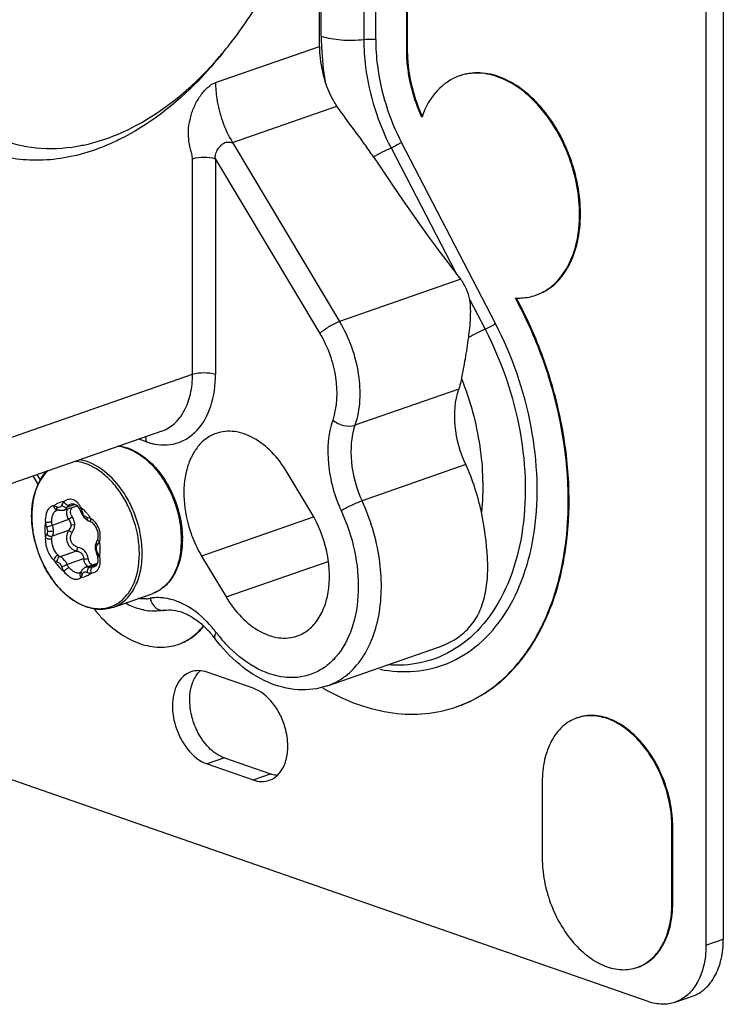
# Model space of a CAD drawing. Header units: millimetres. Extents: x -153 to 753, y 50 to 636.
# Tile 20 of 30: x 710 to 753, y 55 to 115. Entities that reach past the tile are written whole.
import ezdxf

# ---------------------------------------------------------------- set-up
doc = ezdxf.new("R2010")
doc.units = ezdxf.units.MM
doc.header["$LTSCALE"] = 23.1
doc.layers.get('0').update_dxf_attribs({"linetype": 'CONTINUOUS'})

msp = doc.modelspace()

# ---------------------------------------------------------------- linework, layer by layer
at = {"color": 7, "linetype": 'CONTINUOUS'}
for p, q in [((752.138, 189.772), (752.138, 58.552)), ((753.198, 190.141), (753.198, 58.922)), ((731.891, 114.11), (731.891, 148.258)), ((733.796, 113.446), (733.796, 147.594)), ((733.847, 113.464), (733.847, 147.611)), ((728.442, 113.69), (728.442, 127.099)), ((737.067, 111.89), (737.016, 111.872)), ((739.236, 96.684), (733.473, 107.798)), ((741.708, 98.428), (741.759, 98.446)), ((740.696, 97.799), (740.46, 98.254)), ((740.746, 97.816), (740.51, 98.271)), ((718.774, 90.087), (700.141, 83.592)), ((711.214, 86.798), (710.891, 87.339)), ((727.971, 85.046), (726.471, 87.558)), ((712.371, 85.254), (712.388, 85.253)), ((712.388, 85.253), (712.454, 85.236)), ((712.453, 85.236), (712.772, 85.233)), ((712.454, 85.236), (712.453, 85.236)), ((712.772, 85.233), (713.587, 85.517)), ((713.234, 85.622), (713.363, 85.638)), ((713.363, 85.638), (713.568, 85.543)), ((713.568, 85.543), (713.756, 85.291)), ((713.756, 85.292), (713.843, 85.076)), ((713.756, 85.291), (713.756, 85.291)), ((713.843, 85.076), (713.998, 84.803)), ((713.998, 84.803), (714.24, 84.615)), ((714.24, 84.615), (714.289, 84.596)), ((714.449, 84.521), (714.488, 84.496)), ((714.488, 84.496), (714.727, 84.239)), ((714.727, 84.239), (714.862, 83.89)), ((714.836, 83.443), (714.775, 83.297)), ((714.844, 83.469), (714.836, 83.443)), ((714.844, 83.469), (714.844, 83.469)), ((714.703, 83.052), (714.699, 82.971)), ((714.699, 82.971), (714.705, 82.871)), ((714.775, 83.297), (714.703, 83.052)), ((714.705, 82.871), (714.729, 82.745)), ((714.729, 82.745), (714.765, 82.638)), ((714.775, 83.297), (714.775, 83.297)), ((714.765, 82.638), (714.843, 82.416)), ((714.843, 82.416), (714.843, 82.416)), ((714.843, 82.416), (714.869, 82.062)), ((721.221, 82.429), (722.721, 79.918)), ((713.882, 81.553), (713.855, 81.506)), ((714.13, 81.752), (714.839, 81.999)), ((714.761, 81.836), (714.642, 81.764)), ((714.869, 82.062), (714.761, 81.836)), ((713.786, 81.41), (713.751, 81.393)), ((713.802, 81.424), (713.786, 81.41)), ((713.818, 81.444), (713.801, 81.424)), ((713.855, 81.507), (713.818, 81.444)), ((715.786, 79.277), (718.189, 80.114)), ((719.783, 77.011), (719.834, 77.029)), ((728.933, 74.466), (735.813, 76.864)), ((724.384, 74.319), (721.555, 75.305)), ((736.843, 73.176), (736.894, 73.194)), ((748.602, 55.098), (697.337, 72.968)), ((744.278, 72.514), (744.227, 72.496)), ((721.555, 69.681), (724.384, 68.695)), ((722.616, 70.051), (725.444, 69.065)), ((742.103, 68.575), (742.103, 63.889)), ((750.05, 61.119), (750.05, 65.805)), ((750.101, 61.137), (750.101, 65.823)), ((747.926, 57.198), (747.977, 57.216)), ((750.248, 55.063), (751.309, 55.433))]:
    msp.add_line(p, q, dxfattribs=at)
at = {"color": 9, "linetype": 'CONTINUOUS'}
for p, q in [((731.161, 148.266), (731.161, 114.118)), ((728.554, 114.323), (728.554, 128.131)), ((722.078, 111.472), (728.442, 113.69)), ((733.847, 113.464), (733.796, 113.446)), ((723.114, 107.797), (729.516, 110.029)), ((723.114, 107.797), (729.674, 96.814)), ((732.831, 107.455), (736.807, 99.789)), ((720.664, 93.576), (720.664, 106.775)), ((722.078, 106.775), (728.467, 96.079)), ((722.078, 106.775), (722.078, 93.576)), ((744.444, 103.412), (744.393, 103.394)), ((737.104, 99.404), (729.674, 96.814)), ((737.663, 98.137), (738.595, 96.341)), ((740.746, 97.816), (740.696, 97.799)), ((700.304, 86.479), (720.664, 93.576)), ((736.985, 92.663), (730.621, 90.445)), ((717.835, 89.431), (717.364, 89.596)), ((737.417, 88.034), (731.053, 85.816)), ((711.346, 87.097), (711.148, 87.429)), ((712.333, 85.247), (712.338, 85.249)), ((713.471, 85.588), (712.981, 85.417)), ((713.234, 85.622), (713.24, 85.624)), ((713.069, 84.66), (712.069, 84.311)), ((713.843, 85.076), (713.843, 85.076)), ((714.291, 84.595), (714.289, 84.596)), ((728.053, 84.81), (721.221, 82.429)), ((713.069, 83.991), (712.069, 83.643)), ((713.543, 82.737), (712.544, 82.389)), ((714.699, 82.971), (714.699, 82.97)), ((713.98, 82.25), (712.981, 81.902)), ((714.792, 81.902), (714.366, 81.753)), ((714.648, 81.766), (714.642, 81.764)), ((722.721, 79.918), (728.984, 82.101)), ((713.758, 81.395), (713.751, 81.393)), ((713.855, 81.507), (713.855, 81.506)), ((722.616, 70.051), (721.555, 69.681)), ((724.384, 68.695), (725.444, 69.065)), ((750.101, 65.823), (750.05, 65.805)), ((750.101, 61.137), (750.05, 61.119)), ((752.138, 58.552), (753.198, 58.922))]:
    msp.add_line(p, q, dxfattribs=at)
at = {"color": 7, "linetype": 'CONTINUOUS'}
for points in [[(712.333, 85.247), (712.363, 85.254), (712.371, 85.254)], [(714.291, 84.595), (714.426, 84.534), (714.449, 84.521)], [(714.862, 83.89), (714.86, 83.532), (714.844, 83.469)], [(714.131, 81.753), (714.094, 81.738), (713.882, 81.553)]]:
    msp.add_lwpolyline(points, dxfattribs=at)
for centre, radius, start, end in [((704.972, 127.968), 22.876, 319.32647, 321.57357), ((740.867, 107.113), 6.544, 159.63757, 160.00054), ((744.323, 113.734), 10.505, 204.29318, 204.55324), ((740.618, 102.315), 4.065, 267.77278, 268.51447), ((725.523, 82.544), 13.1, 11.29863, 24.77614), ((717.835, 85.021), 7.041, 193.76782, 203.35377), ((714.235, 83.478), 5.808, 0.00051, 0.52547), ((714.281, 83.478), 5.762, 359.43381, 0.00031), ((717.723, 84.973), 6.919, 203.3537, 207.04465), ((717.014, 84.539), 6.087, 214.90281, 216.70533), ((721.236, 84.502), 8.486, 218.9081, 223.63829), ((718.391, 82.706), 3.657, 258.73018, 264.66913), ((718.171, 80.635), 4.023, 318.78322, 321.58355), ((718.296, 80.598), 3.931, 317.58964, 320.84587), ((716.898, 73.475), 6.447, 37.25643, 39.14379), ((718.809, 79.969), 3.113, 289.22558, 293.78377), ((735.749, 86.525), 14.106, 239.7568, 240.69608), ((723.695, 72.646), 2.825, 230.28807, 232.61973)]:
    msp.add_arc(centre, radius, start, end, dxfattribs=at)
at = {"color": 9, "linetype": 'CONTINUOUS'}
for centre, radius, start, end in [((739.223, 93.56), 15.294, 114.70367, 119.2214), ((744.974, 82.472), 15.265, 114.70106, 118.91751), ((719.037, 92.871), 3.644, 250.74936, 255.6549), ((713.462, 85.9), 2.415, 133.09826, 136.20983), ((713.991, 85.502), 3.079, 147.03139, 152.55156), ((715.215, 85.032), 4.395, 165.71783, 167.64773), ((713.219, 85.241), 0.682, 121.9013, 129.51912), ((713.186, 85.293), 0.62, 113.75467, 121.88449), ((713.168, 85.333), 0.576, 105.1957, 113.72876), ((712.921, 84.623), 1.163, 127.18707, 130.34139), ((712.9, 84.651), 1.128, 123.42923, 127.18856), ((712.878, 84.685), 1.088, 116.28512, 123.4383), ((712.662, 85.547), 0.332, 289.30431, 297.38043), ((713.415, 85.137), 0.518, 120.51169, 135.00769), ((712.989, 85.062), 0.897, 42.04978, 48.40032), ((712.916, 84.996), 0.997, 36.85773, 42.06238), ((712.826, 84.929), 1.108, 30.7744, 36.83975), ((712.728, 84.87), 1.223, 25.82116, 30.79386), ((712.385, 83.546), 2.352, 47.84996, 52.12797), ((711.982, 84.719), 1.969, 17.9401, 20.31909), ((716.577, 84.872), 5.768, 179.51504, 180.00031), ((713.644, 85.096), 0.706, 179.92484, 186.68336), ((713.797, 85.178), 0.613, 200.96323, 214.51334), ((712.468, 84.264), 1.001, 30.13231, 34.5432), ((714.461, 85.247), 0.563, 193.1779, 203.47119), ((714.063, 83.921), 0.88, 75.39835, 80.49908), ((711.923, 83.099), 2.996, 36.37013, 40.01191), ((711.772, 82.988), 3.183, 32.87673, 36.37337), ((713.92, 83.847), 1.016, 52.87441, 58.83335), ((713.676, 83.418), 6.308, 0.55415, 6.41094), ((717.805, 85.01), 7.007, 192.21011, 203.46657), ((713.949, 83.636), 1.062, 343.53414, 346.14503), ((713.754, 83.658), 1.259, 0.00763, 7.40932), ((714.266, 83.427), 5.719, 356.63569, 0.01776), ((714.061, 83.429), 5.924, 0.00036, 0.48365), ((715.09, 82.929), 0.31, 143.21582, 158.14425), ((713.93, 83.775), 1.127, 332.48083, 337.03015), ((711.637, 82.826), 3.369, 6.06014, 8.70343), ((711.869, 82.848), 3.136, 3.22177, 6.0939), ((712.385, 82.842), 2.62, 356.7482, 0.18019), ((714.647, 83.404), 5.337, 353.0965, 356.63826), ((714.854, 82.338), 0.596, 186.67637, 193.6456), ((714.837, 82.334), 0.579, 193.63733, 200.48468), ((712.301, 81.298), 2.884, 26.27063, 28.2398), ((713.71, 82.039), 1.306, 13.4633, 15.66789), ((713.796, 82.058), 1.218, 6.38028, 13.53587), ((714.241, 81.435), 0.336, 98.38103, 108.96772), ((714.807, 82.322), 0.547, 200.47386, 207.38028), ((714.767, 82.301), 0.502, 207.36774, 214.54514), ((714.479, 82.196), 0.457, 255.65644, 262.25732), ((717.052, 84.577), 6.138, 214.81217, 215.42433), ((713.668, 81.66), 0.279, 281.62522, 287.27171), ((714.474, 82.054), 0.679, 246.9951, 267.54855), ((713.736, 82.2), 1.088, 296.28106, 303.43381), ((713.704, 82.247), 1.145, 303.45281, 310.36624), ((714.394, 82.023), 0.65, 274.54653, 282.34028), ((715.986, 83.62), 4.702, 227.94809, 229.41896), ((717.673, 82.089), 2.286, 273.82436, 279.84441), ((718.53, 77.155), 2.722, 96.54742, 99.86128), ((719.334, 80.179), 1.315, 195.07107, 199.9239), ((718.536, 77.106), 2.772, 93.89304, 96.54831), ((715.188, 82.411), 3.248, 243.7178, 248.04788), ((716.223, 73.254), 7.405, 37.24673, 40.32662), ((729.852, 83.619), 9.717, 217.25844, 218.58978), ((729.398, 83.247), 9.13, 218.54248, 223.12226)]:
    msp.add_arc(centre, radius, start, end, dxfattribs=at)
at = {"color": 7, "linetype": 'CONTINUOUS'}
for centre, major_axis, start_param, end_param in [((724.606, 121.746), (-14.365, 23.999), -4.0857, -3.59806), ((741.687, 91.006), (-5.746, 9.6), -0.546295, -0.456468)]:
    msp.add_ellipse(centre, major_axis=major_axis, ratio=0.065551, start_param=start_param, end_param=end_param, dxfattribs=at)
for points, knots in [([(713.173, 142.261), (711.018, 141.034), (708.133, 138.287), (705.283, 133.85), (703.568, 129.988), (702.446, 125.909), (701.83, 120.642), (702.31, 116.664), (703.187, 114.322)], [0, 0, 0, 0, 0.234703, 0.364666, 0.498621, 0.632778, 0.763324, 1, 1, 1, 1]), ([(722.893, 113.75), (723.8, 114.893), (725.43, 117.392), (727.239, 121.503), (728.378, 125.847), (728.654, 128.818), (728.654, 130.277)], [0, 0, 0, 0, 0.245927, 0.5, 0.754073, 1, 1, 1, 1]), ([(728.442, 113.69), (728.442, 113.511), (728.474, 112.774), (728.626, 112.043), (728.799, 111.513)], [0, 0, 0, 0, 0.243475, 1, 1, 1, 1]), ([(731.891, 114.11), (731.891, 113.579), (732.037, 111.4), (732.713, 109.262), (733.473, 107.798)], [0, 0, 0, 0, 0.243824, 1, 1, 1, 1]), ([(715.361, 108.022), (715.988, 108.241), (718.632, 109.419), (720.876, 111.376), (722.322, 113.058)], [0, 0, 0, 0, 0.230629, 1, 1, 1, 1]), ([(722.51, 113.268), (722.048, 112.691), (720.223, 110.614), (717.986, 108.864), (716.167, 107.968)], [0, 0, 0, 0, 0.267204, 1, 1, 1, 1]), ([(734.718, 109.351), (734.569, 109.677), (734.049, 110.983), (733.798, 112.399), (733.796, 113.446)], [0, 0, 0, 0, 0.254976, 1, 1, 1, 1]), ([(734.749, 109.412), (734.603, 109.735), (734.095, 111.028), (733.848, 112.428), (733.847, 113.464)], [0, 0, 0, 0, 0.254645, 1, 1, 1, 1]), ([(737.016, 111.872), (736.503, 111.693), (735.508, 111.004), (734.944, 109.961), (734.732, 109.39)], [0, 0, 0, 0, 0.471819, 1, 1, 1, 1]), ([(744.393, 103.394), (744.39, 103.982), (744.277, 105.177), (743.637, 107.467), (742.467, 109.542), (740.86, 111.071), (739.58, 111.812), (738.262, 112.122), (737.401, 112.006), (737.016, 111.872)], [0, 0, 0, 0, 0.138657, 0.281209, 0.559237, 0.686089, 0.80081, 0.904035, 1, 1, 1, 1]), ([(744.444, 103.412), (744.441, 103.998), (744.328, 105.194), (743.687, 107.484), (742.518, 109.56), (740.911, 111.088), (739.631, 111.83), (738.313, 112.14), (737.451, 112.024), (737.067, 111.89)], [0, 0, 0, 0, 0.138385, 0.281352, 0.559235, 0.686066, 0.800781, 0.904002, 1, 1, 1, 1]), ([(729.516, 110.029), (729.438, 110.141), (729.146, 110.609), (728.927, 111.12), (728.799, 111.513)], [0, 0, 0, 0, 0.248698, 1, 1, 1, 1]), ([(705.099, 110.864), (705.623, 110.203), (706.809, 109.025), (708.99, 107.828), (711.419, 107.323), (713.077, 107.454), (713.898, 107.62)], [0, 0, 0, 0, 0.256398, 0.501308, 0.745517, 1, 1, 1, 1]), ([(731.757, 106.908), (731.58, 107.174), (730.847, 108.225), (730.06, 109.236), (729.516, 110.029)], [0, 0, 0, 0, 0.249402, 1, 1, 1, 1]), ([(713.898, 107.62), (714.02, 107.644), (714.514, 107.753), (715, 107.897), (715.361, 108.022)], [0, 0, 0, 0, 0.246037, 1, 1, 1, 1]), ([(716.167, 107.968), (716.042, 107.906), (715.548, 107.672), (715.039, 107.466), (714.653, 107.332)], [0, 0, 0, 0, 0.25435, 1, 1, 1, 1]), ([(714.653, 107.332), (713.579, 106.957), (711.378, 106.509), (709.143, 106.842), (708.136, 107.193)], [0, 0, 0, 0, 0.516357, 1, 1, 1, 1]), ([(741.708, 98.428), (742.113, 98.569), (742.902, 99.053), (743.761, 100.212), (744.288, 101.709), (744.389, 102.814), (744.393, 103.394)], [0, 0, 0, 0, 0.214571, 0.449234, 0.709389, 1, 1, 1, 1]), ([(741.759, 98.446), (742.165, 98.588), (742.954, 99.072), (743.814, 100.233), (744.338, 101.729), (744.44, 102.834), (744.444, 103.412)], [0, 0, 0, 0, 0.215605, 0.449149, 0.7105, 1, 1, 1, 1]), ([(737.663, 98.137), (737.629, 98.366), (737.481, 98.813), (737.245, 99.218), (737.104, 99.404)], [0, 0, 0, 0, 0.497619, 1, 1, 1, 1]), ([(737.592, 95.834), (737.644, 96.22), (737.725, 96.985), (737.72, 97.76), (737.663, 98.137)], [0, 0, 0, 0, 0.504898, 1, 1, 1, 1]), ([(740.512, 98.252), (740.617, 98.249), (741.021, 98.254), (741.426, 98.33), (741.708, 98.428)], [0, 0, 0, 0, 0.259716, 1, 1, 1, 1]), ([(736.843, 73.176), (737.692, 73.472), (739.344, 74.392), (741.318, 76.557), (742.746, 79.378), (743.893, 83.971), (743.689, 89.083), (742.371, 94.128), (741.311, 96.605), (740.696, 97.799)], [0, 0, 0, 0, 0.097322, 0.200319, 0.312828, 0.436212, 0.709686, 0.854633, 1, 1, 1, 1]), ([(736.894, 73.194), (737.742, 73.49), (739.394, 74.41), (741.369, 76.574), (742.797, 79.396), (743.943, 83.988), (743.739, 89.1), (742.421, 94.147), (741.361, 96.624), (740.746, 97.816)], [0, 0, 0, 0, 0.097323, 0.200319, 0.312829, 0.436204, 0.70963, 0.854731, 1, 1, 1, 1]), ([(736.29, 75.847), (736.988, 76.133), (738.337, 76.973), (739.929, 78.854), (741.069, 81.259), (741.72, 84.071), (741.863, 87.164), (741.37, 91.503), (740.264, 94.702), (739.236, 96.684)], [0, 0, 0, 0, 0.097363, 0.200913, 0.314032, 0.437761, 0.571134, 0.711727, 1, 1, 1, 1]), ([(737.155, 93.309), (737.237, 93.714), (737.403, 94.552), (737.533, 95.397), (737.592, 95.834)], [0, 0, 0, 0, 0.483902, 1, 1, 1, 1]), ([(737.155, 93.309), (737.144, 93.253), (737.097, 93.035), (737.038, 92.821), (736.985, 92.663)], [0, 0, 0, 0, 0.254858, 1, 1, 1, 1]), ([(737.417, 88.034), (737.071, 88.784), (736.64, 90.329), (736.749, 91.952), (736.985, 92.663)], [0, 0, 0, 0, 0.524487, 1, 1, 1, 1]), ([(726.471, 87.558), (726.203, 88.005), (725.602, 88.808), (724.491, 89.697), (723.286, 90.142), (722.47, 90.073), (722.118, 89.951)], [0, 0, 0, 0, 0.293473, 0.558264, 0.790509, 1, 1, 1, 1]), ([(722.118, 89.951), (721.904, 89.876), (721.487, 89.656), (720.965, 89.15), (720.557, 88.489), (720.172, 87.403), (720.061, 85.818), (720.323, 84.546), (720.538, 83.912)], [0, 0, 0, 0, 0.099532, 0.203565, 0.315466, 0.436906, 0.706429, 1, 1, 1, 1]), ([(716.128, 89.188), (716.201, 89.179), (716.5, 89.127), (716.789, 89.026), (716.997, 88.928)], [0, 0, 0, 0, 0.24264, 1, 1, 1, 1]), ([(716.997, 88.928), (717.437, 88.723), (718.166, 88.175), (718.986, 87.139), (719.758, 85.651), (720.035, 84.374), (720.043, 83.531)], [0, 0, 0, 0, 0.225363, 0.41243, 0.609169, 1, 1, 1, 1]), ([(710.805, 84.883), (710.805, 85.418), (710.937, 86.429), (711.441, 87.34), (711.768, 87.673)], [0, 0, 0, 0, 0.534194, 1, 1, 1, 1]), ([(710.996, 83.345), (710.965, 83.474), (710.856, 83.979), (710.805, 84.498), (710.805, 84.883)], [0, 0, 0, 0, 0.255181, 1, 1, 1, 1]), ([(727.073, 77.524), (727.331, 77.614), (727.833, 77.899), (728.422, 78.575), (728.834, 79.455), (729.137, 80.879), (728.982, 82.85), (728.387, 84.35), (727.971, 85.046)], [0, 0, 0, 0, 0.096837, 0.199827, 0.312975, 0.43745, 0.712598, 1, 1, 1, 1]), ([(735.814, 76.865), (736.158, 76.985), (736.811, 77.296), (737.635, 77.987), (738.234, 78.875), (738.6, 79.917), (738.767, 81.081), (738.767, 82.836), (738.553, 84.189), (738.369, 85.111)], [0, 0, 0, 0, 0.114937, 0.225522, 0.334772, 0.448246, 0.570608, 0.703887, 1, 1, 1, 1]), ([(720.043, 83.421), (720.039, 83.04), (719.961, 82.309), (719.601, 81.316), (719.01, 80.538), (718.469, 80.212), (718.189, 80.114)], [0, 0, 0, 0, 0.284202, 0.543301, 0.778853, 1, 1, 1, 1]), ([(720.538, 83.912), (720.582, 83.782), (720.771, 83.271), (721.012, 82.778), (721.221, 82.429)], [0, 0, 0, 0, 0.252443, 1, 1, 1, 1]), ([(712.022, 81.057), (711.979, 81.117), (711.813, 81.366), (711.663, 81.626), (711.561, 81.827)], [0, 0, 0, 0, 0.24703, 1, 1, 1, 1]), ([(715.786, 79.277), (715.492, 79.174), (714.83, 79.096), (713.836, 79.379), (712.903, 79.999), (712.376, 80.577), (712.134, 80.901)], [0, 0, 0, 0, 0.219404, 0.45441, 0.714404, 1, 1, 1, 1]), ([(722.721, 79.918), (722.988, 79.47), (723.589, 78.667), (724.7, 77.778), (725.905, 77.333), (726.722, 77.402), (727.073, 77.524)], [0, 0, 0, 0, 0.293473, 0.558264, 0.790509, 1, 1, 1, 1]), ([(717.676, 79.119), (717.58, 79.138), (717.195, 79.231), (716.824, 79.381), (716.559, 79.519)], [0, 0, 0, 0, 0.245731, 1, 1, 1, 1]), ([(718.942, 79.098), (719.302, 79.161), (719.925, 79.063), (720.69, 78.674), (721.084, 78.372), (721.28, 78.197)], [0, 0, 0, 0, 0.425858, 0.694087, 1, 1, 1, 1]), ([(715.095, 78.646), (715.439, 78.285), (716.162, 77.657), (717.377, 77.017), (718.617, 76.765), (719.421, 76.885), (719.783, 77.011)], [0, 0, 0, 0, 0.285766, 0.54498, 0.779938, 1, 1, 1, 1]), ([(719.783, 77.011), (720.05, 77.104), (720.571, 77.371), (721.003, 77.763), (721.197, 77.985)], [0, 0, 0, 0, 0.489952, 1, 1, 1, 1]), ([(720.065, 77.12), (720.17, 77.166), (720.589, 77.379), (720.959, 77.685), (721.198, 77.947)], [0, 0, 0, 0, 0.245018, 1, 1, 1, 1]), ([(721.28, 78.197), (721.334, 78.149), (721.553, 77.944), (721.755, 77.721), (721.898, 77.544)], [0, 0, 0, 0, 0.241833, 1, 1, 1, 1]), ([(728.933, 74.466), (728.362, 74.267), (727.094, 74.108), (725.203, 74.616), (723.455, 75.741), (722.476, 76.79), (722.03, 77.378)], [0, 0, 0, 0, 0.227495, 0.465588, 0.722306, 1, 1, 1, 1]), ([(732.137, 75.485), (732.84, 75.349), (734.262, 75.255), (735.653, 75.587), (736.29, 75.847)], [0, 0, 0, 0, 0.509983, 1, 1, 1, 1]), ([(720.568, 75.326), (720.396, 75.266), (720.063, 75.062), (719.7, 74.573), (719.479, 73.942), (719.434, 73.476), (719.434, 73.232)], [0, 0, 0, 0, 0.215605, 0.44912, 0.710463, 1, 1, 1, 1]), ([(721.89, 70.473), (721.581, 70.73), (721.115, 71.308), (720.681, 72.271), (720.423, 73.457), (720.52, 74.404), (720.779, 74.909)], [0, 0, 0, 0, 0.248749, 0.449351, 0.648995, 1, 1, 1, 1]), ([(721.555, 75.305), (721.392, 75.361), (721.059, 75.429), (720.72, 75.379), (720.568, 75.326)], [0, 0, 0, 0, 0.516357, 1, 1, 1, 1]), ([(720.779, 74.909), (720.804, 74.958), (720.908, 75.141), (721.043, 75.308), (721.158, 75.413)], [0, 0, 0, 0, 0.261364, 1, 1, 1, 1]), ([(726.505, 70.767), (726.505, 71.149), (726.403, 71.826), (726.052, 72.724), (725.48, 73.626), (724.848, 74.157), (724.384, 74.319)], [0, 0, 0, 0, 0.263069, 0.465378, 0.661064, 1, 1, 1, 1]), ([(728.845, 74.224), (730.107, 73.516), (732.155, 72.753), (734.935, 72.683), (736.233, 72.964), (736.843, 73.176)], [0, 0, 0, 0, 0.524506, 0.765956, 1, 1, 1, 1]), ([(719.434, 73.232), (719.434, 72.851), (719.536, 72.174), (719.887, 71.276), (720.459, 70.374), (721.091, 69.843), (721.555, 69.681)], [0, 0, 0, 0, 0.263069, 0.465378, 0.661064, 1, 1, 1, 1]), ([(744.227, 72.496), (743.906, 72.385), (743.281, 72.004), (742.603, 71.087), (742.186, 69.906), (742.106, 69.033), (742.103, 68.575)], [0, 0, 0, 0, 0.215516, 0.449358, 0.709996, 1, 1, 1, 1]), ([(750.05, 65.805), (750.048, 66.27), (749.958, 67.213), (749.453, 69.021), (748.53, 70.658), (747.262, 71.865), (746.251, 72.45), (745.21, 72.695), (744.53, 72.602), (744.227, 72.496)], [0, 0, 0, 0, 0.138728, 0.281161, 0.559218, 0.686067, 0.800784, 0.904, 1, 1, 1, 1]), ([(750.101, 65.823), (750.098, 66.286), (750.009, 67.23), (749.504, 69.037), (748.581, 70.676), (747.313, 71.882), (746.302, 72.468), (745.261, 72.713), (744.581, 72.62), (744.278, 72.514)], [0, 0, 0, 0, 0.138351, 0.281276, 0.559135, 0.686003, 0.800749, 0.903984, 1, 1, 1, 1]), ([(725.371, 68.674), (725.543, 68.734), (725.876, 68.937), (726.239, 69.427), (726.46, 70.057), (726.505, 70.524), (726.505, 70.767)], [0, 0, 0, 0, 0.215605, 0.44912, 0.710463, 1, 1, 1, 1]), ([(722.616, 70.051), (722.562, 70.07), (722.336, 70.16), (722.127, 70.289), (721.98, 70.401)], [0, 0, 0, 0, 0.237822, 1, 1, 1, 1]), ([(725.906, 68.971), (725.867, 68.973), (725.711, 68.988), (725.557, 69.026), (725.444, 69.065)], [0, 0, 0, 0, 0.243554, 1, 1, 1, 1]), ([(724.384, 68.695), (724.547, 68.638), (724.88, 68.57), (725.219, 68.621), (725.371, 68.674)], [0, 0, 0, 0, 0.516357, 1, 1, 1, 1]), ([(742.103, 63.889), (742.106, 63.425), (742.195, 62.481), (742.701, 60.674), (743.623, 59.036), (744.892, 57.829), (745.902, 57.244), (746.943, 56.999), (747.623, 57.092), (747.926, 57.198)], [0, 0, 0, 0, 0.138728, 0.281161, 0.559218, 0.686067, 0.800784, 0.904, 1, 1, 1, 1]), ([(747.926, 57.198), (748.247, 57.31), (748.872, 57.69), (749.551, 58.608), (749.967, 59.789), (750.048, 60.661), (750.05, 61.119)], [0, 0, 0, 0, 0.215516, 0.449358, 0.709996, 1, 1, 1, 1]), ([(747.977, 57.216), (748.298, 57.328), (748.923, 57.708), (749.602, 58.626), (750.018, 59.807), (750.098, 60.68), (750.101, 61.137)], [0, 0, 0, 0, 0.215651, 0.449194, 0.710503, 1, 1, 1, 1]), ([(751.309, 55.433), (751.594, 55.532), (752.15, 55.871), (752.755, 56.687), (753.123, 57.739), (753.198, 58.515), (753.198, 58.922)], [0, 0, 0, 0, 0.215605, 0.44912, 0.710462, 1, 1, 1, 1]), ([(752.138, 58.552), (752.138, 58.323), (752.092, 57.486), (751.848, 56.644), (751.523, 56.126)], [0, 0, 0, 0, 0.272228, 1, 1, 1, 1]), ([(751.523, 56.126), (751.369, 55.88), (751.003, 55.441), (750.504, 55.152), (750.248, 55.063)], [0, 0, 0, 0, 0.516594, 1, 1, 1, 1]), ([(750.248, 55.063), (749.994, 54.974), (749.429, 54.89), (748.874, 55.003), (748.602, 55.098)], [0, 0, 0, 0, 0.483643, 1, 1, 1, 1])]:
    msp.add_open_spline(points, degree=3, knots=knots, dxfattribs=at)
at = {"color": 9, "linetype": 'CONTINUOUS'}
for points, knots in [([(728.554, 114.323), (728.554, 114.092), (728.575, 113.151), (728.679, 112.213), (728.799, 111.513)], [0, 0, 0, 0, 0.245414, 1, 1, 1, 1]), ([(728.554, 114.323), (728.945, 114.187), (729.821, 114.047), (730.702, 114.061), (731.161, 114.118)], [0, 0, 0, 0, 0.47184, 1, 1, 1, 1]), ([(731.161, 114.118), (731.344, 114.141), (731.59, 114.146), (731.832, 114.119), (731.891, 114.11)], [0, 0, 0, 0, 0.755506, 1, 1, 1, 1]), ([(731.161, 114.118), (731.161, 113.557), (731.315, 111.257), (732.03, 109), (732.831, 107.455)], [0, 0, 0, 0, 0.243875, 1, 1, 1, 1]), ([(720.664, 106.775), (720.664, 106.881), (720.621, 107.087), (720.509, 107.488), (720.408, 108.017), (720.409, 108.691), (720.535, 109.383), (720.778, 110.054), (721.124, 110.661), (721.541, 111.164), (721.894, 111.408), (722.078, 111.472)], [0, 0, 0, 0, 0.059941, 0.117506, 0.236205, 0.363172, 0.496596, 0.632104, 0.764812, 0.889795, 1, 1, 1, 1]), ([(722.078, 111.472), (722.078, 111.142), (722.182, 109.862), (722.626, 108.614), (723.114, 107.797)], [0, 0, 0, 0, 0.25738, 1, 1, 1, 1]), ([(722.078, 106.775), (722.06, 106.852), (722.055, 106.995), (722.124, 107.225), (722.247, 107.43), (722.403, 107.612), (722.55, 107.736), (722.696, 107.81), (722.846, 107.83), (722.98, 107.806), (723.074, 107.783), (723.114, 107.797)], [0, 0, 0, 0, 0.138823, 0.245802, 0.419027, 0.556113, 0.665819, 0.75709, 0.84087, 0.926354, 1, 1, 1, 1]), ([(733.473, 107.798), (733.423, 107.767), (733.215, 107.643), (732.999, 107.532), (732.831, 107.455)], [0, 0, 0, 0, 0.240209, 1, 1, 1, 1]), ([(722.078, 106.775), (721.853, 106.853), (721.371, 106.901), (720.889, 106.853), (720.664, 106.775)], [0, 0, 0, 0, 0.5, 1, 1, 1, 1]), ([(728.467, 96.079), (728.634, 96.242), (729.027, 96.512), (729.448, 96.735), (729.674, 96.814)], [0, 0, 0, 0, 0.492582, 1, 1, 1, 1]), ([(729.674, 96.814), (730.261, 95.831), (731.02, 93.72), (730.951, 91.439), (730.621, 90.445)], [0, 0, 0, 0, 0.52222, 1, 1, 1, 1]), ([(738.595, 96.341), (738.762, 96.418), (738.978, 96.529), (739.187, 96.653), (739.236, 96.684)], [0, 0, 0, 0, 0.759791, 1, 1, 1, 1]), ([(728.467, 96.079), (728.956, 95.26), (729.589, 93.501), (729.531, 91.6), (729.256, 90.771)], [0, 0, 0, 0, 0.52222, 1, 1, 1, 1]), ([(738.595, 96.341), (739.617, 94.369), (740.704, 91.182), (741.145, 86.869), (740.948, 83.815), (740.233, 81.064), (739.02, 78.748), (737.349, 76.99), (735.961, 76.266), (735.251, 76.041)], [0, 0, 0, 0, 0.290188, 0.431328, 0.564693, 0.687835, 0.799988, 0.902678, 1, 1, 1, 1]), ([(720.664, 93.576), (720.889, 93.655), (721.371, 93.702), (721.853, 93.655), (722.078, 93.576)], [0, 0, 0, 0, 0.5, 1, 1, 1, 1]), ([(718.134, 89.341), (718.389, 89.276), (718.905, 89.205), (719.671, 89.307), (720.372, 89.621), (721.203, 90.32), (721.921, 91.678), (722.078, 92.916), (722.078, 93.576)], [0, 0, 0, 0, 0.11719, 0.228835, 0.339472, 0.453893, 0.70647, 1, 1, 1, 1]), ([(718.774, 90.087), (719.06, 90.187), (719.615, 90.526), (720.221, 91.342), (720.589, 92.393), (720.664, 93.17), (720.664, 93.576)], [0, 0, 0, 0, 0.215605, 0.44912, 0.710462, 1, 1, 1, 1]), ([(737.155, 93.309), (737.68, 91.981), (738.417, 89.272), (738.515, 86.457), (738.369, 85.111)], [0, 0, 0, 0, 0.513232, 1, 1, 1, 1]), ([(729.256, 90.771), (728.973, 89.918), (728.842, 87.97), (729.359, 86.117), (729.775, 85.216)], [0, 0, 0, 0, 0.475514, 1, 1, 1, 1]), ([(729.256, 90.771), (729.445, 90.607), (729.895, 90.398), (730.403, 90.369), (730.621, 90.445)], [0, 0, 0, 0, 0.519931, 1, 1, 1, 1]), ([(730.621, 90.445), (730.385, 89.734), (730.276, 88.111), (730.707, 86.566), (731.053, 85.816)], [0, 0, 0, 0, 0.475513, 1, 1, 1, 1]), ([(717.835, 89.431), (717.835, 89.459), (717.832, 89.565), (717.814, 89.67), (717.79, 89.745)], [0, 0, 0, 0, 0.261616, 1, 1, 1, 1]), ([(716.143, 89.174), (716.198, 89.165), (716.424, 89.122), (716.643, 89.05), (716.803, 88.983)], [0, 0, 0, 0, 0.243044, 1, 1, 1, 1]), ([(716.803, 88.983), (716.862, 88.959), (717.101, 88.85), (717.328, 88.714), (717.491, 88.6)], [0, 0, 0, 0, 0.242052, 1, 1, 1, 1]), ([(717.408, 82.572), (717.408, 83.234), (717.238, 84.243), (716.746, 85.487), (716.25, 86.348), (715.652, 87.087), (714.803, 87.83), (714.023, 88.178), (713.512, 88.232)], [0, 0, 0, 0, 0.269203, 0.407164, 0.542239, 0.671093, 0.791169, 1, 1, 1, 1]), ([(717.582, 82.591), (717.582, 83.251), (717.418, 84.254), (716.933, 85.501), (716.074, 87.042), (714.837, 88.165), (713.74, 88.336)], [0, 0, 0, 0, 0.270501, 0.409222, 0.545329, 1, 1, 1, 1]), ([(717.491, 88.6), (717.588, 88.532), (717.983, 88.229), (718.327, 87.863), (718.56, 87.565)], [0, 0, 0, 0, 0.238848, 1, 1, 1, 1]), ([(711.719, 87.572), (711.69, 87.542), (711.577, 87.418), (711.477, 87.283), (711.408, 87.177)], [0, 0, 0, 0, 0.244901, 1, 1, 1, 1]), ([(718.56, 87.565), (718.748, 87.324), (719.438, 86.284), (719.841, 85.056), (719.945, 84.122)], [0, 0, 0, 0, 0.245376, 1, 1, 1, 1]), ([(711.258, 86.921), (711.226, 86.859), (711.102, 86.601), (711.01, 86.327), (710.956, 86.116)], [0, 0, 0, 0, 0.241357, 1, 1, 1, 1]), ([(710.922, 85.972), (710.904, 85.888), (710.838, 85.542), (710.811, 85.188), (710.808, 84.921)], [0, 0, 0, 0, 0.242265, 1, 1, 1, 1]), ([(712.838, 85.669), (712.832, 85.677), (712.811, 85.708), (712.794, 85.741), (712.785, 85.767)], [0, 0, 0, 0, 0.270787, 1, 1, 1, 1]), ([(713.585, 85.734), (713.556, 85.76), (713.439, 85.85), (713.291, 85.903), (713.183, 85.908)], [0, 0, 0, 0, 0.267304, 1, 1, 1, 1]), ([(728.933, 74.466), (729.327, 74.603), (730.093, 75.023), (731.023, 76.005), (731.712, 77.286), (732.297, 79.38), (732.275, 82.359), (731.573, 84.689), (731.053, 85.816)], [0, 0, 0, 0, 0.09794, 0.201194, 0.313469, 0.436239, 0.708661, 1, 1, 1, 1]), ([(729.775, 85.216), (729.971, 85.337), (730.393, 85.548), (730.826, 85.736), (731.053, 85.816)], [0, 0, 0, 0, 0.488628, 1, 1, 1, 1]), ([(711.915, 85.411), (711.806, 85.317), (711.654, 85.004), (711.634, 84.675), (711.646, 84.493)], [0, 0, 0, 0, 0.441028, 1, 1, 1, 1]), ([(712.044, 84.7), (712.05, 84.765), (712.083, 84.967), (712.197, 85.195), (712.333, 85.246)], [0, 0, 0, 0, 0.311537, 1, 1, 1, 1]), ([(712.371, 85.255), (712.315, 85.257), (712.226, 85.307), (712.178, 85.416), (712.167, 85.479), (712.168, 85.51)], [0, 0, 0, 0, 0.469538, 0.740497, 1, 1, 1, 1]), ([(712.351, 85.437), (712.34, 85.443), (712.3, 85.464), (712.259, 85.483), (712.227, 85.494)], [0, 0, 0, 0, 0.265419, 1, 1, 1, 1]), ([(712.454, 85.237), (712.419, 85.249), (712.359, 85.313), (712.348, 85.395), (712.351, 85.437)], [0, 0, 0, 0, 0.465465, 1, 1, 1, 1]), ([(712.646, 85.56), (712.62, 85.503), (712.544, 85.384), (712.401, 85.409), (712.351, 85.437)], [0, 0, 0, 0, 0.519754, 1, 1, 1, 1]), ([(712.822, 85.431), (712.804, 85.437), (712.738, 85.469), (712.678, 85.516), (712.646, 85.56)], [0, 0, 0, 0, 0.259183, 1, 1, 1, 1]), ([(712.981, 85.417), (712.97, 85.399), (712.927, 85.333), (712.866, 85.278), (712.815, 85.252)], [0, 0, 0, 0, 0.269454, 1, 1, 1, 1]), ([(712.981, 85.417), (712.97, 85.414), (712.917, 85.406), (712.862, 85.416), (712.822, 85.431)], [0, 0, 0, 0, 0.203317, 1, 1, 1, 1]), ([(713.092, 85.541), (713.074, 85.535), (712.973, 85.536), (712.885, 85.606), (712.838, 85.669)], [0, 0, 0, 0, 0.191585, 1, 1, 1, 1]), ([(712.977, 85.305), (712.957, 85.257), (712.942, 85.186), (712.939, 85.115), (712.939, 85.097)], [0, 0, 0, 0, 0.740241, 1, 1, 1, 1]), ([(713.225, 84.959), (713.215, 84.985), (713.185, 85.083), (713.183, 85.193), (713.205, 85.265)], [0, 0, 0, 0, 0.267769, 1, 1, 1, 1]), ([(713.756, 85.291), (713.748, 85.307), (713.775, 85.357), (713.806, 85.385), (713.829, 85.403)], [0, 0, 0, 0, 0.381948, 1, 1, 1, 1]), ([(714.217, 85.025), (714.197, 85.049), (714.117, 85.142), (714.031, 85.229), (713.963, 85.29)], [0, 0, 0, 0, 0.255068, 1, 1, 1, 1]), ([(729.775, 85.216), (730.138, 84.429), (730.68, 82.798), (730.924, 80.325), (730.576, 78.064), (729.76, 76.49), (728.837, 75.62), (728.059, 75.185), (727.201, 74.963), (725.957, 74.961), (724.325, 75.559), (723.242, 76.464), (722.734, 77.006)], [0, 0, 0, 0, 0.152191, 0.299009, 0.432467, 0.548952, 0.602039, 0.653082, 0.703796, 0.755964, 0.869527, 1, 1, 1, 1]), ([(710.808, 84.872), (710.808, 84.762), (710.821, 84.311), (710.884, 83.861), (710.956, 83.528)], [0, 0, 0, 0, 0.24462, 1, 1, 1, 1]), ([(713.069, 84.66), (713.1, 84.694), (713.173, 84.754), (713.25, 84.808), (713.292, 84.831)], [0, 0, 0, 0, 0.488008, 1, 1, 1, 1]), ([(713.069, 84.66), (713.09, 84.636), (713.164, 84.541), (713.208, 84.419), (713.208, 84.329)], [0, 0, 0, 0, 0.261752, 1, 1, 1, 1]), ([(713.843, 85.076), (713.842, 85.079), (713.851, 85.086), (713.871, 85.099), (713.895, 85.111), (713.913, 85.118)], [0, 0, 0, 0, 0.098344, 0.311793, 1, 1, 1, 1]), ([(714.039, 84.88), (714.029, 84.89), (713.991, 84.932), (713.962, 84.982), (713.945, 85.022)], [0, 0, 0, 0, 0.23717, 1, 1, 1, 1]), ([(714.208, 84.789), (714.161, 84.797), (714.099, 84.825), (714.051, 84.868), (714.039, 84.88)], [0, 0, 0, 0, 0.739157, 1, 1, 1, 1]), ([(714.29, 84.597), (714.275, 84.601), (714.212, 84.644), (714.203, 84.732), (714.208, 84.789)], [0, 0, 0, 0, 0.206845, 1, 1, 1, 1]), ([(714.45, 84.522), (714.427, 84.534), (714.41, 84.616), (714.43, 84.678), (714.445, 84.716)], [0, 0, 0, 0, 0.394648, 1, 1, 1, 1]), ([(714.824, 84.33), (714.804, 84.362), (714.723, 84.484), (714.619, 84.591), (714.533, 84.657)], [0, 0, 0, 0, 0.256935, 1, 1, 1, 1]), ([(711.646, 84.493), (711.64, 84.456), (711.617, 84.304), (711.608, 84.151), (711.608, 84.035)], [0, 0, 0, 0, 0.243785, 1, 1, 1, 1]), ([(711.608, 84.035), (711.608, 83.995), (711.612, 83.832), (711.628, 83.67), (711.646, 83.55)], [0, 0, 0, 0, 0.24578, 1, 1, 1, 1]), ([(712.038, 84.514), (711.969, 84.503), (711.838, 84.494), (711.706, 84.487), (711.646, 84.493)], [0, 0, 0, 0, 0.53765, 1, 1, 1, 1]), ([(712.069, 84.311), (712.042, 84.305), (711.924, 84.272), (711.806, 84.237), (711.717, 84.203)], [0, 0, 0, 0, 0.229272, 1, 1, 1, 1]), ([(711.717, 84.203), (711.726, 84.182), (711.755, 84.098), (711.773, 84.01), (711.772, 83.945)], [0, 0, 0, 0, 0.263941, 1, 1, 1, 1]), ([(711.772, 83.945), (711.771, 83.926), (711.765, 83.859), (711.743, 83.794), (711.717, 83.752)], [0, 0, 0, 0, 0.269938, 1, 1, 1, 1]), ([(712.129, 83.953), (712.072, 83.933), (711.95, 83.922), (711.828, 83.935), (711.772, 83.955)], [0, 0, 0, 0, 0.506729, 1, 1, 1, 1]), ([(712.069, 84.311), (712.079, 84.282), (712.112, 84.165), (712.129, 84.044), (712.129, 83.953)], [0, 0, 0, 0, 0.255416, 1, 1, 1, 1]), ([(712.129, 83.953), (712.129, 83.925), (712.125, 83.819), (712.1, 83.714), (712.069, 83.643)], [0, 0, 0, 0, 0.269216, 1, 1, 1, 1]), ([(713.069, 83.991), (713.052, 83.966), (712.989, 83.859), (712.954, 83.736), (712.944, 83.643)], [0, 0, 0, 0, 0.244405, 1, 1, 1, 1]), ([(713.208, 84.329), (713.208, 84.3), (713.194, 84.176), (713.13, 84.062), (713.069, 83.991)], [0, 0, 0, 0, 0.242173, 1, 1, 1, 1]), ([(713.069, 83.991), (713.105, 83.989), (713.184, 83.952), (713.255, 83.908), (713.292, 83.878)], [0, 0, 0, 0, 0.432697, 1, 1, 1, 1]), ([(713.208, 84.329), (713.225, 84.335), (713.304, 84.354), (713.386, 84.358), (713.45, 84.352)], [0, 0, 0, 0, 0.214465, 1, 1, 1, 1]), ([(711.646, 83.55), (711.625, 83.297), (711.727, 82.789), (711.985, 82.337), (712.168, 82.169)], [0, 0, 0, 0, 0.504982, 1, 1, 1, 1]), ([(711.717, 83.752), (711.69, 83.706), (711.663, 83.638), (711.649, 83.568), (711.646, 83.55)], [0, 0, 0, 0, 0.739504, 1, 1, 1, 1]), ([(712.038, 83.49), (711.975, 83.458), (711.857, 83.449), (711.724, 83.49), (711.666, 83.527), (711.646, 83.55)], [0, 0, 0, 0, 0.514106, 0.786018, 1, 1, 1, 1]), ([(712.069, 83.643), (712.043, 83.632), (711.915, 83.614), (711.778, 83.674), (711.717, 83.752)], [0, 0, 0, 0, 0.224982, 1, 1, 1, 1]), ([(712.044, 83.329), (712.039, 83.37), (712.036, 83.424), (712.038, 83.477), (712.038, 83.49)], [0, 0, 0, 0, 0.761539, 1, 1, 1, 1]), ([(712.944, 83.643), (712.922, 83.445), (713.018, 83.036), (713.361, 82.779), (713.543, 82.737)], [0, 0, 0, 0, 0.514919, 1, 1, 1, 1]), ([(713.639, 82.962), (713.459, 83.001), (713.128, 83.292), (713.185, 83.727), (713.292, 83.878)], [0, 0, 0, 0, 0.497182, 1, 1, 1, 1]), ([(714.845, 83.468), (714.837, 83.445), (714.881, 83.381), (714.933, 83.352), (714.967, 83.336)], [0, 0, 0, 0, 0.387387, 1, 1, 1, 1]), ([(712.422, 82.475), (712.315, 82.581), (712.149, 82.859), (712.06, 83.166), (712.044, 83.329)], [0, 0, 0, 0, 0.479749, 1, 1, 1, 1]), ([(713.543, 82.737), (713.57, 82.76), (713.607, 82.838), (713.631, 82.916), (713.639, 82.962)], [0, 0, 0, 0, 0.427217, 1, 1, 1, 1]), ([(713.543, 82.737), (713.663, 82.721), (713.911, 82.625), (713.981, 82.367), (713.98, 82.25)], [0, 0, 0, 0, 0.507678, 1, 1, 1, 1]), ([(714.261, 82.269), (714.242, 82.432), (714.113, 82.762), (713.799, 82.928), (713.639, 82.962)], [0, 0, 0, 0, 0.501227, 1, 1, 1, 1]), ([(714.699, 82.97), (714.7, 82.963), (714.714, 82.93), (714.75, 82.916), (714.777, 82.907)], [0, 0, 0, 0, 0.184689, 1, 1, 1, 1]), ([(714.765, 83.265), (714.764, 83.252), (714.771, 83.194), (714.809, 83.145), (714.841, 83.114)], [0, 0, 0, 0, 0.216363, 1, 1, 1, 1]), ([(719.945, 82.763), (719.907, 82.449), (719.779, 81.853), (719.406, 81.061), (718.875, 80.452), (718.422, 80.195), (718.189, 80.114)], [0, 0, 0, 0, 0.284445, 0.543066, 0.778539, 1, 1, 1, 1]), ([(711.377, 82.22), (711.421, 82.118), (711.604, 81.721), (711.826, 81.341), (712.013, 81.073)], [0, 0, 0, 0, 0.253627, 1, 1, 1, 1]), ([(712.422, 82.475), (712.391, 82.468), (712.268, 82.408), (712.165, 82.274), (712.168, 82.169)], [0, 0, 0, 0, 0.23631, 1, 1, 1, 1]), ([(712.168, 82.169), (712.212, 82.101), (712.389, 81.849), (712.605, 81.622), (712.785, 81.482)], [0, 0, 0, 0, 0.261773, 1, 1, 1, 1]), ([(712.168, 82.169), (712.182, 82.158), (712.238, 82.118), (712.302, 82.089), (712.351, 82.076)], [0, 0, 0, 0, 0.260069, 1, 1, 1, 1]), ([(712.544, 82.389), (712.517, 82.381), (712.406, 82.315), (712.345, 82.175), (712.351, 82.076)], [0, 0, 0, 0, 0.216958, 1, 1, 1, 1]), ([(712.981, 81.902), (712.956, 81.958), (712.856, 82.153), (712.69, 82.327), (712.544, 82.389)], [0, 0, 0, 0, 0.277933, 1, 1, 1, 1]), ([(713.98, 82.25), (714.026, 82.244), (714.121, 82.245), (714.215, 82.256), (714.261, 82.269)], [0, 0, 0, 0, 0.490533, 1, 1, 1, 1]), ([(713.98, 82.25), (713.988, 82.207), (714.027, 82.048), (714.112, 81.896), (714.2, 81.814)], [0, 0, 0, 0, 0.267346, 1, 1, 1, 1]), ([(714.765, 82.638), (714.766, 82.636), (714.776, 82.641), (714.79, 82.643), (714.814, 82.653), (714.832, 82.659), (714.841, 82.662)], [0, 0, 0, 0, 0.08299, 0.293081, 0.606991, 1, 1, 1, 1]), ([(714.843, 82.416), (714.847, 82.401), (714.902, 82.388), (714.94, 82.389), (714.967, 82.392)], [0, 0, 0, 0, 0.362545, 1, 1, 1, 1]), ([(715.002, 81.931), (715.006, 81.952), (715.016, 82.039), (715.014, 82.128), (715.006, 82.193)], [0, 0, 0, 0, 0.242363, 1, 1, 1, 1]), ([(715.786, 79.277), (716.058, 79.371), (716.585, 79.693), (717.161, 80.468), (717.51, 81.467), (717.582, 82.205), (717.582, 82.591)], [0, 0, 0, 0, 0.215605, 0.44912, 0.710462, 1, 1, 1, 1]), ([(716.644, 80.04), (716.77, 80.197), (717.25, 80.956), (717.408, 81.882), (717.408, 82.572)], [0, 0, 0, 0, 0.226009, 1, 1, 1, 1]), ([(712.351, 82.076), (712.416, 82.059), (712.552, 81.969), (712.617, 81.827), (712.646, 81.748)], [0, 0, 0, 0, 0.446269, 1, 1, 1, 1]), ([(712.981, 81.902), (712.954, 81.89), (712.842, 81.839), (712.731, 81.787), (712.646, 81.748)], [0, 0, 0, 0, 0.236231, 1, 1, 1, 1]), ([(713.092, 81.73), (713.03, 81.695), (712.925, 81.616), (712.822, 81.531), (712.785, 81.482)], [0, 0, 0, 0, 0.536876, 1, 1, 1, 1]), ([(713.417, 81.451), (713.388, 81.467), (713.266, 81.543), (713.161, 81.644), (713.092, 81.73)], [0, 0, 0, 0, 0.231526, 1, 1, 1, 1]), ([(714.366, 81.753), (714.342, 81.744), (714.242, 81.665), (714.199, 81.527), (714.208, 81.429)], [0, 0, 0, 0, 0.210119, 1, 1, 1, 1]), ([(714.509, 81.883), (714.494, 81.89), (714.433, 81.923), (714.383, 81.974), (714.354, 82.017)], [0, 0, 0, 0, 0.239317, 1, 1, 1, 1]), ([(714.528, 81.741), (714.504, 81.731), (714.405, 81.635), (714.405, 81.473), (714.445, 81.375)], [0, 0, 0, 0, 0.198485, 1, 1, 1, 1]), ([(714.824, 81.549), (714.847, 81.574), (714.937, 81.684), (714.986, 81.825), (715.002, 81.931)], [0, 0, 0, 0, 0.238696, 1, 1, 1, 1]), ([(712.05, 81.02), (712.11, 80.936), (712.347, 80.619), (712.618, 80.326), (712.837, 80.129)], [0, 0, 0, 0, 0.257648, 1, 1, 1, 1]), ([(712.785, 81.482), (712.864, 81.38), (713.032, 81.203), (713.319, 81.028), (713.61, 80.978), (713.774, 81.061), (713.829, 81.118)], [0, 0, 0, 0, 0.31436, 0.587177, 0.808073, 1, 1, 1, 1]), ([(713.724, 81.387), (713.706, 81.383), (713.624, 81.374), (713.541, 81.395), (713.483, 81.419)], [0, 0, 0, 0, 0.225849, 1, 1, 1, 1]), ([(713.829, 81.118), (713.837, 81.131), (713.872, 81.191), (713.897, 81.255), (713.913, 81.306)], [0, 0, 0, 0, 0.228516, 1, 1, 1, 1]), ([(713.855, 81.505), (713.848, 81.491), (713.83, 81.419), (713.873, 81.345), (713.913, 81.306)], [0, 0, 0, 0, 0.22331, 1, 1, 1, 1]), ([(713.913, 81.306), (713.93, 81.363), (714.013, 81.482), (714.152, 81.453), (714.208, 81.429)], [0, 0, 0, 0, 0.493966, 1, 1, 1, 1]), ([(712.927, 80.049), (712.993, 79.993), (713.249, 79.785), (713.531, 79.607), (713.75, 79.498)], [0, 0, 0, 0, 0.259981, 1, 1, 1, 1]), ([(714.955, 79.199), (715.273, 79.2), (715.929, 79.349), (716.439, 79.784), (716.644, 80.04)], [0, 0, 0, 0, 0.492198, 1, 1, 1, 1]), ([(717.825, 79.808), (717.702, 79.8), (717.535, 79.802), (717.37, 79.82), (717.328, 79.826)], [0, 0, 0, 0, 0.745816, 1, 1, 1, 1]), ([(718.097, 79.731), (718.113, 79.688), (718.181, 79.526), (718.285, 79.379), (718.38, 79.291)], [0, 0, 0, 0, 0.261254, 1, 1, 1, 1]), ([(718.937, 79.851), (718.888, 79.858), (718.692, 79.879), (718.494, 79.881), (718.347, 79.871)], [0, 0, 0, 0, 0.254118, 1, 1, 1, 1]), ([(721.869, 78.047), (721.464, 78.524), (720.591, 79.325), (719.473, 79.78), (718.937, 79.851)], [0, 0, 0, 0, 0.5365, 1, 1, 1, 1]), ([(713.974, 79.398), (714.026, 79.377), (714.228, 79.302), (714.439, 79.249), (714.597, 79.226)], [0, 0, 0, 0, 0.257363, 1, 1, 1, 1]), ([(718.38, 79.291), (718.458, 79.218), (718.634, 79.103), (718.847, 79.082), (718.942, 79.098)], [0, 0, 0, 0, 0.523485, 1, 1, 1, 1]), ([(722.118, 77.737), (722.074, 77.671), (722.005, 77.564), (722, 77.416), (722.03, 77.378)], [0, 0, 0, 0, 0.620201, 1, 1, 1, 1]), ([(735.251, 76.041), (735.044, 75.975), (734.192, 75.75), (733.297, 75.699), (732.636, 75.75)], [0, 0, 0, 0, 0.246708, 1, 1, 1, 1])]:
    msp.add_open_spline(points, degree=3, knots=knots, dxfattribs=at)
for points in [[(712.785, 85.767), (712.651, 85.756), (712.517, 85.72), (712.396, 85.66)], [(712.785, 85.767), (712.727, 85.707), (712.68, 85.636), (712.646, 85.56)], [(713.183, 85.908), (713.128, 85.91), (713.071, 85.904), (713.017, 85.889)], [(711.973, 85.454), (711.953, 85.442), (711.933, 85.427), (711.915, 85.411)], [(712.036, 85.485), (712.014, 85.477), (711.993, 85.466), (711.973, 85.454)], [(712.168, 85.51), (712.123, 85.51), (712.077, 85.502), (712.036, 85.485)], [(712.227, 85.494), (712.208, 85.5), (712.188, 85.506), (712.168, 85.51)], [(712.981, 85.417), (713, 85.448), (713.023, 85.477), (713.049, 85.502)], [(713.153, 85.583), (713.179, 85.598), (713.206, 85.611), (713.234, 85.621)], [(713.205, 85.265), (713.223, 85.326), (713.263, 85.382), (713.313, 85.421)], [(713.913, 85.118), (713.896, 85.188), (713.878, 85.257), (713.856, 85.326)], [(712.038, 84.514), (712.036, 84.576), (712.038, 84.638), (712.044, 84.7)], [(712.944, 85.014), (712.952, 84.941), (712.971, 84.869), (712.999, 84.801)], [(712.999, 84.801), (713.018, 84.752), (713.042, 84.705), (713.069, 84.66)], [(713.398, 84.632), (713.38, 84.678), (713.358, 84.723), (713.334, 84.766)], [(713.45, 84.352), (713.45, 84.447), (713.431, 84.543), (713.398, 84.632)], [(714.445, 84.716), (714.394, 84.739), (714.34, 84.759), (714.285, 84.773)], [(711.646, 84.493), (711.658, 84.394), (711.681, 84.296), (711.717, 84.203)], [(712.069, 84.311), (712.051, 84.377), (712.041, 84.446), (712.038, 84.514)], [(713.292, 83.878), (713.389, 84.013), (713.45, 84.185), (713.45, 84.352)], [(715.002, 83.821), (714.979, 83.999), (714.917, 84.176), (714.824, 84.33)], [(712.038, 83.49), (712.041, 83.542), (712.05, 83.594), (712.069, 83.643)], [(714.98, 83.382), (715.002, 83.472), (715.013, 83.566), (715.013, 83.658)], [(714.776, 83.297), (714.77, 83.287), (714.767, 83.276), (714.765, 83.265)], [(714.783, 82.831), (714.779, 82.86), (714.776, 82.889), (714.777, 82.918)], [(714.777, 82.918), (714.778, 82.961), (714.786, 83.004), (714.802, 83.044)], [(714.841, 82.662), (714.813, 82.715), (714.793, 82.772), (714.783, 82.831)], [(714.841, 83.114), (714.874, 83.159), (714.904, 83.206), (714.929, 83.255)], [(715.005, 82.851), (715.005, 82.909), (715.003, 82.967), (715, 83.025)], [(712.544, 82.389), (712.499, 82.409), (712.458, 82.44), (712.422, 82.475)], [(714.967, 82.392), (714.943, 82.454), (714.916, 82.515), (714.887, 82.574)], [(714.967, 82.392), (714.984, 82.492), (714.995, 82.593), (715.001, 82.694)], [(712.646, 81.748), (712.68, 81.654), (712.728, 81.564), (712.785, 81.482)], [(713.092, 81.73), (713.048, 81.782), (713.01, 81.84), (712.981, 81.902)], [(714.192, 81.767), (714.21, 81.77), (714.229, 81.771), (714.248, 81.771)], [(714.248, 81.771), (714.288, 81.771), (714.328, 81.764), (714.366, 81.753)], [(714.528, 81.741), (714.492, 81.738), (714.454, 81.738), (714.418, 81.743)], [(714.642, 81.764), (714.605, 81.752), (714.567, 81.744), (714.528, 81.741)], [(714.533, 81.388), (714.641, 81.412), (714.747, 81.47), (714.824, 81.549)], [(713.483, 81.419), (713.46, 81.428), (713.438, 81.439), (713.417, 81.451)], [(713.754, 81.317), (713.748, 81.246), (713.781, 81.17), (713.829, 81.118)], [(713.802, 81.423), (713.776, 81.394), (713.757, 81.355), (713.754, 81.317)], [(713.829, 81.118), (713.963, 81.129), (714.097, 81.165), (714.217, 81.225)], [(714.597, 79.226), (714.715, 79.208), (714.836, 79.199), (714.955, 79.199)]]:
    msp.add_open_spline(points, degree=3, dxfattribs=at)
at = {"color": 7, "linetype": 'CONTINUOUS'}
msp.add_open_spline([(718.942, 79.098), (718.649, 79.047), (718.347, 79.037), (718.051, 79.065)], degree=3, dxfattribs=at)

doc.saveas('drawing.dxf')
